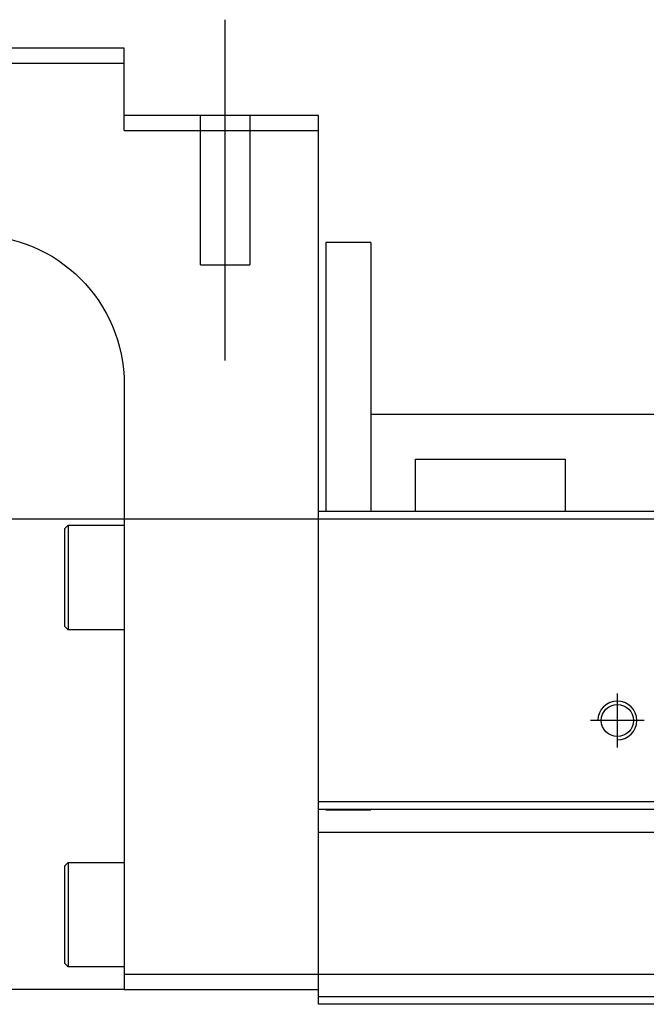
# Model space of a CAD drawing. Header units: millimetres. Extents: x -386 to 3135, y -1989 to 860.
# Tile 196 of 256: x -167 to -125, y -631 to -565. Entities that reach past the tile are written whole.
import ezdxf
from ezdxf.lldxf.tags import DXFTag

# ---------------------------------------------------------------- set-up
doc = ezdxf.new("R2010")
doc.units = ezdxf.units.MM
doc.layers.get('0').update_dxf_attribs({"linetype": 'CONTINUOUS'})
tags = doc.linetypes.add('DASHED', pattern=[25.72, 12.86, -12.86]).pattern_tags.tags
tags[6:7] = [DXFTag(74, 4), DXFTag(75, 0), DXFTag(340, '0'), DXFTag(46, 0.0), DXFTag(50, 0.0), DXFTag(44, 0.0), DXFTag(45, 0.0)]
tags[4:5] = [DXFTag(74, 4), DXFTag(75, 0), DXFTag(340, '0'), DXFTag(46, 0.0), DXFTag(50, 0.0), DXFTag(44, 0.0), DXFTag(45, 0.0)]

msp = doc.modelspace()

# ---------------------------------------------------------------- linework, layer by layer
at = {"ltscale": 0.2}
for p, q in [((-153.144, -587.668), (-153.144, -564.843)), ((-126.894, -613.556), (-126.894, -609.956)), ((-125.094, -611.756), (-128.694, -611.756))]:
    msp.add_line(p, q, dxfattribs=at)
at = {"linetype": 'Continuous'}
for p, q in [((-159.894, -566.756), (-233.894, -566.756)), ((-159.894, -567.756), (-159.894, -566.756)), ((-233.894, -567.756), (-159.894, -567.756)), ((-159.894, -572.256), (-159.894, -567.756)), ((-146.894, -571.256), (-159.894, -571.256)), ((-146.894, -572.256), (-146.894, -571.256)), ((-159.894, -572.256), (-146.894, -572.256)), ((-146.894, -596.756), (-146.894, -572.256)), ((-143.394, -579.756), (-146.394, -579.756)), ((-146.394, -579.756), (-146.394, -597.756)), ((-143.394, -579.756), (-143.394, -597.756)), ((-159.894, -589.256), (-159.894, -628.756)), ((-143.388, -591.256), (-109.144, -591.256)), ((-140.394, -594.256), (-130.394, -594.256)), ((-140.394, -597.756), (-140.394, -594.256)), ((-130.394, -594.256), (-130.394, -597.756)), ((-146.894, -597.756), (-146.894, -596.756)), ((116.281, -597.755), (-146.894, -597.756)), ((-146.894, -617.206), (-146.894, -597.756)), ((-163.894, -598.936), (-163.644, -598.686)), ((-163.894, -598.936), (-163.894, -602.186)), ((-163.644, -598.686), (-159.894, -598.686)), ((-163.644, -598.686), (-163.644, -602.186)), ((-163.894, -602.186), (-163.894, -605.436)), ((-163.644, -602.186), (-163.644, -605.686)), ((-163.644, -605.686), (-163.894, -605.436)), ((-159.894, -605.686), (-163.644, -605.686)), ((111.594, -617.206), (-146.894, -617.206)), ((-146.894, -617.706), (-146.894, -617.206)), ((-146.894, -628.756), (-146.894, -617.706)), ((-163.894, -621.506), (-163.644, -621.256)), ((-163.894, -621.506), (-163.894, -624.756)), ((-163.644, -621.256), (-159.894, -621.256)), ((-163.644, -621.256), (-163.644, -624.756)), ((-163.894, -624.756), (-163.894, -628.006)), ((-163.644, -624.756), (-163.644, -628.256)), ((-163.644, -628.256), (-163.894, -628.006)), ((-159.894, -628.256), (-163.644, -628.256)), ((-159.894, -628.756), (-159.894, -629.756)), ((-146.894, -628.756), (-159.894, -628.756)), ((108.811, -628.755), (-146.894, -628.756)), ((-146.894, -630.756), (-146.894, -628.756)), ((-159.894, -629.756), (-219.894, -629.756)), ((-159.894, -629.756), (-146.894, -629.756)), ((108.329, -630.755), (-146.894, -630.756))]:
    msp.add_line(p, q, dxfattribs=at)
at = {"linetype": 'DASHED'}
for p, q in [((-154.794, -581.256), (-154.794, -571.256)), ((-151.494, -571.256), (-151.494, -581.256)), ((-154.794, -581.256), (-151.494, -581.256)), ((-143.394, -617.756), (-146.394, -617.756)), ((111.1, -619.255), (-146.894, -619.256)), ((108.45, -630.255), (-146.894, -630.256))]:
    msp.add_line(p, q, dxfattribs=at)
msp.add_line((-234.894, -598.256), (307.106, -598.256))
at = {"linetype": 'Continuous'}
msp.add_circle((-126.894, -611.756), 1.075, dxfattribs=at)
at = {"linetype": 'Continuous', "extrusion": (0, 0, -1)}
msp.add_arc((169.894, -589.256), 10, 90, 180, dxfattribs=at)
msp.add_arc((-126.894, -611.756), 1.3, 270, 180)
at = {"linetype": 'Continuous'}
msp.add_open_spline([(111.474, -617.706), (-146.894, -617.706)], degree=1, dxfattribs=at)

doc.saveas('drawing.dxf')
